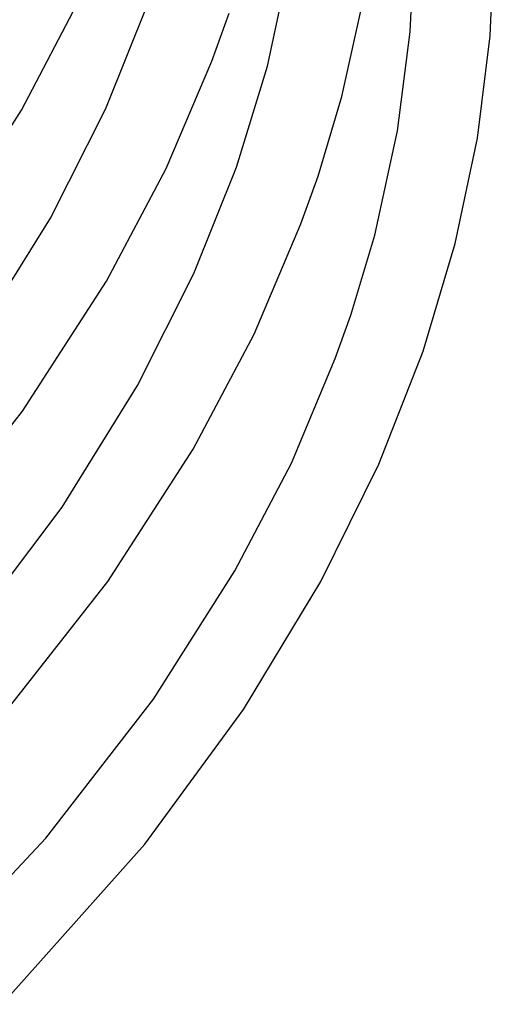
# Model space of a CAD drawing. Header units: millimetres. Extents: x -247 to 247, y -141 to 230.
# Tile 77 of 99: x 216 to 240, y -52 to -3. Entities that reach past the tile are written whole.
import ezdxf

# ---------------------------------------------------------------- set-up
doc = ezdxf.new("R2010")
doc.units = ezdxf.units.MM
doc.layers.add('THICK', color=7, linetype='Continuous')

msp = doc.modelspace()

# ---------------------------------------------------------------- linework, layer by layer
at = {"layer": 'THICK'}
for p, q in [((235.792, -3.162), (236, 1.732)), ((239.789, -3.355), (240, 1.74)), ((228.645, -4.877), (229.696, 0.035)), ((232.373, -6.382), (233.603, -0.848)), ((216.345, -7.078), (219.457, -1.14)), ((220.57, -6.982), (222.668, -1.756)), ((225.865, -4.627), (226.738, -2.226)), ((235.158, -8.097), (235.792, -3.162)), ((239.151, -8.474), (239.789, -3.355)), ((223.582, -9.991), (225.865, -4.627)), ((227.109, -9.914), (228.645, -4.877)), ((231.184, -10.365), (232.373, -6.382)), ((212.241, -13.443), (216.345, -7.078)), ((217.795, -12.463), (220.57, -6.982)), ((234.014, -13.317), (235.158, -8.097)), ((238.046, -13.736), (239.151, -8.474)), ((220.596, -15.613), (223.582, -9.991)), ((224.974, -15.239), (227.109, -9.914)), ((230.318, -12.754), (231.184, -10.365)), ((214.084, -18.434), (217.795, -12.463)), ((227.979, -18.267), (230.318, -12.754)), ((232.825, -17.317), (234.014, -13.317)), ((236.44, -19.107), (238.046, -13.736)), ((222.153, -20.82), (224.974, -15.239)), ((216.397, -22.109), (220.596, -15.613)), ((232.045, -19.48), (232.825, -17.317)), ((224.937, -24.002), (227.979, -18.267)), ((234.219, -24.761), (236.44, -19.107)), ((229.846, -24.708), (232.045, -19.48)), ((218.379, -26.902), (222.153, -20.82)), ((210.792, -29.222), (216.397, -22.109)), ((220.666, -30.615), (224.937, -24.002)), ((227.026, -30.094), (229.846, -24.708)), ((231.319, -30.625), (234.219, -24.761)), ((213.443, -33.456), (218.379, -26.902)), ((222.954, -36.495), (227.026, -30.094)), ((214.971, -37.853), (220.666, -30.615)), ((227.449, -37.009), (231.319, -30.625)), ((217.572, -43.444), (222.954, -36.495)), ((222.51, -43.74), (227.449, -37.009)), ((209.87, -51.61), (217.572, -43.444)), ((215.384, -51.744), (222.51, -43.74))]:
    msp.add_line(p, q, dxfattribs=at)

doc.saveas('drawing.dxf')
